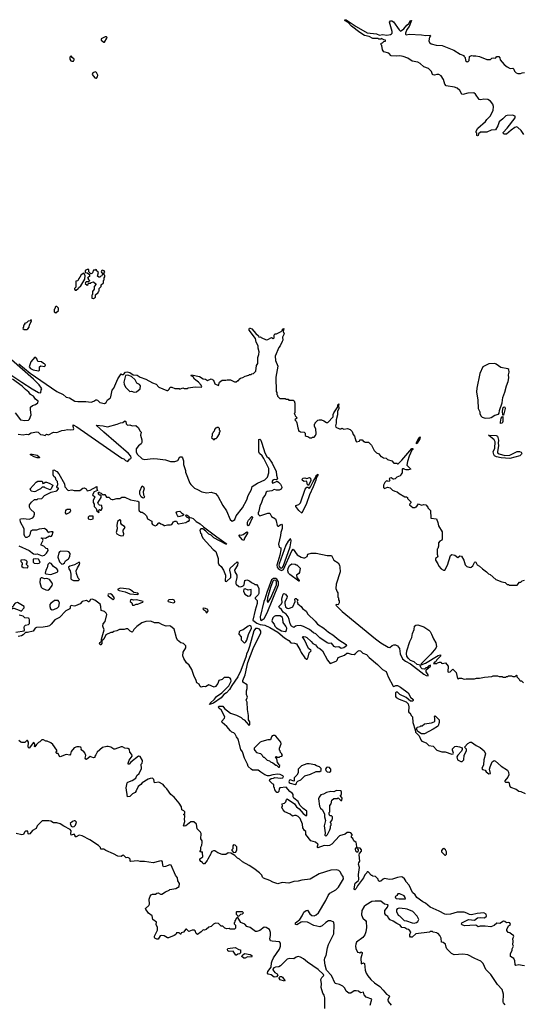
# Model space of a CAD drawing. Extents: x 2386423 to 2568864, y 578392 to 761999.
# Tile 152 of 256: x 2420335 to 2427265, y 673575 to 687139. Entities that reach past the tile are written whole.
import ezdxf

# ---------------------------------------------------------------- set-up
doc = ezdxf.new("R2010")
doc.units = 0

msp = doc.modelspace()

# ---------------------------------------------------------------- linework, layer by layer
at = {"layer": '0CON05XD'}
for points in [[(2427285, 685558), (2427251, 685611), (2427205, 685655), (2427185, 685664), (2427161, 685655), (2427113, 685617), (2427045, 685562), (2427013, 685563), (2427000, 685575), (2427000, 685585), (2427056, 685644), (2427168, 685785), (2427165, 685808), (2427130, 685825), (2427055, 685821), (2427036, 685814), (2426996, 685774), (2426945, 685733), (2426926, 685675), (2426896, 685624), (2426834, 685616), (2426775, 685590), (2426688, 685592), (2426662, 685568), (2426655, 685542), (2426645, 685540), (2426640, 685545), (2426640, 685575), (2426630, 685585), (2426630, 685605), (2426652, 685645), (2426758, 685735), (2426775, 685762), (2426821, 685809), (2426865, 685890), (2426866, 685945), (2426859, 685975), (2426828, 686018), (2426790, 686040), (2426735, 686044), (2426695, 686037), (2426672, 686042), (2426620, 686115), (2426595, 686131), (2426515, 686127), (2426445, 686108), (2426432, 686115), (2426405, 686162), (2426366, 686196), (2426329, 686209), (2426215, 686228), (2426195, 686250), (2426176, 686316), (2426146, 686366), (2426115, 686382), (2426085, 686383), (2426054, 686374), (2426035, 686378), (2426026, 686386), (2426014, 686424), (2425989, 686449), (2425970, 686465), (2425905, 686492), (2425856, 686536), (2425825, 686552), (2425748, 686568), (2425685, 686610), (2425622, 686632), (2425575, 686640), (2425535, 686636), (2425455, 686642), (2425426, 686676), (2425355, 686698), (2425338, 686725), (2425330, 686785), (2425320, 686795), (2425320, 686815), (2425338, 686822), (2425355, 686840), (2425378, 686842), (2425380, 686855), (2425355, 686860), (2425325, 686878), (2425315, 686870), (2425285, 686870), (2425275, 686878), (2425205, 686882), (2425155, 686907), (2425090, 686920), (2425023, 686963), (2424911, 687051), (2424862, 687102), (2424823, 687125), (2424813, 687135), (2424821, 687139), (2424835, 687136), (2424974, 687044), (2425125, 686958), (2425255, 686944), (2425295, 686928), (2425335, 686937), (2425395, 686927), (2425446, 686934), (2425462, 686945), (2425470, 686955), (2425470, 686975), (2425436, 687105), (2425446, 687124), (2425465, 687122), (2425489, 687109), (2425565, 687000), (2425585, 686983), (2425633, 687015), (2425674, 687065), (2425702, 687088), (2425725, 687130), (2425735, 687130), (2425706, 687045), (2425671, 687005), (2425653, 686955), (2425655, 686940), (2425665, 686932), (2425705, 686940), (2425875, 686932), (2425935, 686923), (2425995, 686928), (2426000, 686915), (2425983, 686897), (2425976, 686846), (2425984, 686824), (2426010, 686805), (2426075, 686790), (2426162, 686782), (2426321, 686721), (2426410, 686665), (2426460, 686645), (2426460, 686635), (2426477, 686617), (2426482, 686575), (2426505, 686560), (2426518, 686562), (2426530, 686575), (2426535, 686630), (2426565, 686648), (2426585, 686640), (2426625, 686642), (2426675, 686630), (2426775, 686593), (2426825, 686592), (2426843, 686607), (2426865, 686612), (2426895, 686610), (2426915, 686630), (2426940, 686630), (2426953, 686615), (2426960, 686585), (2427014, 686524), (2427055, 686490), (2427098, 686468), (2427135, 686470), (2427147, 686457), (2427155, 686430), (2427180, 686405), (2427205, 686398), (2427242, 686398), (2427261, 686409), (2427295, 686412)], [(2421505, 686830), (2421538, 686885), (2421540, 686895), (2421532, 686902), (2421515, 686902), (2421460, 686875), (2421460, 686855), (2421495, 686830), (2421505, 686830)], [(2421056, 686566), (2421075, 686569), (2421086, 686585), (2421084, 686595), (2421058, 686618), (2421045, 686642), (2421027, 686625), (2421027, 686595), (2421042, 686572), (2421056, 686566)], [(2421385, 686333), (2421395, 686336), (2421408, 686352), (2421413, 686375), (2421395, 686414), (2421375, 686420), (2421345, 686405), (2421336, 686385), (2421369, 686339), (2421385, 686333)], [(2421355, 683300), (2421380, 683315), (2421382, 683348), (2421418, 683382), (2421420, 683395), (2421430, 683405), (2421432, 683438), (2421460, 683465), (2421460, 683485), (2421490, 683515), (2421490, 683545), (2421500, 683555), (2421500, 683585), (2421510, 683595), (2421510, 683615), (2421500, 683625), (2421500, 683655), (2421510, 683665), (2421498, 683678), (2421472, 683688), (2421462, 683678), (2421460, 683665), (2421480, 683635), (2421472, 683628), (2421468, 683612), (2421452, 683608), (2421438, 683592), (2421425, 683590), (2421410, 683605), (2421420, 683655), (2421402, 683672), (2421400, 683685), (2421388, 683698), (2421375, 683690), (2421352, 683688), (2421338, 683652), (2421328, 683642), (2421315, 683640), (2421290, 683665), (2421288, 683698), (2421265, 683700), (2421240, 683685), (2421240, 683655), (2421265, 683650), (2421298, 683628), (2421298, 683602), (2421270, 683585), (2421278, 683578), (2421280, 683565), (2421300, 683545), (2421285, 683530), (2421252, 683528), (2421242, 683518), (2421240, 683505), (2421265, 683480), (2421278, 683492), (2421282, 683508), (2421315, 683510), (2421322, 683518), (2421355, 683530), (2421390, 683495), (2421360, 683465), (2421360, 683425), (2421340, 683395), (2421340, 683355), (2421330, 683345), (2421332, 683302), (2421355, 683300)], [(2421102, 683412), (2421115, 683412), (2421140, 683435), (2421144, 683446), (2421178, 683472), (2421232, 683565), (2421240, 683615), (2421218, 683648), (2421182, 683625), (2421165, 683590), (2421150, 683575), (2421138, 683542), (2421110, 683535), (2421108, 683455), (2421092, 683438), (2421090, 683425), (2421102, 683412)], [(2420835, 683100), (2420870, 683135), (2420870, 683165), (2420845, 683190), (2420832, 683188), (2420822, 683178), (2420820, 683155), (2420810, 683145), (2420810, 683115), (2420835, 683100)], [(2420395, 682870), (2420435, 682872), (2420449, 682881), (2420468, 682905), (2420470, 682935), (2420500, 682985), (2420495, 683010), (2420478, 682992), (2420452, 682988), (2420428, 682962), (2420400, 682955), (2420400, 682935), (2420390, 682925), (2420390, 682905), (2420382, 682898), (2420380, 682885), (2420395, 682870)], [(2422658, 682068), (2422755, 682080), (2422835, 682078), (2422847, 682083), (2422837, 682105), (2422799, 682145), (2422746, 682185), (2422729, 682219), (2422700, 682235), (2422705, 682248), (2422812, 682222), (2422865, 682191), (2422896, 682186), (2422925, 682170), (2422975, 682190), (2423008, 682175), (2423025, 682122), (2423075, 682100), (2423088, 682145), (2423125, 682172), (2423175, 682172), (2423195, 682180), (2423243, 682177), (2423295, 682152), (2423322, 682148), (2423345, 682170), (2423355, 682170), (2423360, 682185), (2423378, 682202), (2423412, 682208), (2423445, 682230), (2423495, 682240), (2423505, 682250), (2423525, 682250), (2423535, 682260), (2423560, 682265), (2423590, 682295), (2423602, 682375), (2423618, 682405), (2423618, 682485), (2423633, 682527), (2423637, 682565), (2423622, 682615), (2423623, 682645), (2423596, 682696), (2423588, 682745), (2423501, 682861), (2423498, 682882), (2423505, 682891), (2423515, 682891), (2423535, 682880), (2423592, 682815), (2423628, 682785), (2423630, 682765), (2423655, 682770), (2423663, 682763), (2423735, 682730), (2423755, 682734), (2423805, 682762), (2423830, 682745), (2423842, 682755), (2423842, 682795), (2423855, 682810), (2423877, 682813), (2423940, 682845), (2423958, 682862), (2423960, 682875), (2423978, 682885), (2423967, 682845), (2423980, 682810), (2423958, 682765), (2423962, 682725), (2423956, 682704), (2423928, 682645), (2423908, 682622), (2423858, 682505), (2423862, 682445), (2423892, 682365), (2423868, 682215), (2423870, 682015), (2423880, 682005), (2423880, 681975), (2423890, 681965), (2423890, 681955), (2423922, 681922), (2423995, 681920), (2424005, 681910), (2424035, 681910), (2424045, 681900), (2424105, 681900), (2424118, 681888), (2424130, 681855), (2424130, 681725), (2424122, 681718), (2424120, 681705), (2424128, 681698), (2424132, 681682), (2424160, 681655), (2424130, 681625), (2424148, 681608), (2424157, 681587), (2424170, 681515), (2424185, 681470), (2424195, 681470), (2424205, 681460), (2424258, 681458), (2424270, 681445), (2424272, 681412), (2424285, 681400), (2424308, 681398), (2424335, 681380), (2424365, 681380), (2424373, 681387), (2424395, 681390), (2424415, 681412), (2424424, 681435), (2424418, 681505), (2424400, 681535), (2424400, 681565), (2424410, 681575), (2424410, 681585), (2424445, 681620), (2424465, 681628), (2424497, 681627), (2424530, 681615), (2424565, 681590), (2424585, 681590), (2424655, 681670), (2424659, 681701), (2424667, 681725), (2424720, 681805), (2424723, 681835), (2424736, 681846), (2424730, 681825), (2424736, 681785), (2424718, 681742), (2424719, 681695), (2424698, 681625), (2424698, 681582), (2424687, 681545), (2424694, 681524), (2424745, 681502), (2424767, 681503), (2424775, 681510), (2424805, 681500), (2424855, 681507), (2424890, 681495), (2424920, 681465), (2424933, 681423), (2424952, 681402), (2424968, 681338), (2424980, 681325), (2425020, 681335), (2425025, 681350), (2425055, 681350), (2425075, 681330), (2425085, 681330), (2425095, 681320), (2425145, 681320), (2425185, 681280), (2425224, 681204), (2425255, 681170), (2425285, 681160), (2425315, 681120), (2425325, 681120), (2425353, 681103), (2425388, 681098), (2425405, 681080), (2425465, 681060), (2425495, 681030), (2425535, 681030), (2425545, 681020), (2425555, 681020), (2425605, 681069), (2425740, 681230), (2425755, 681232), (2425755, 681218), (2425743, 681207), (2425704, 681125), (2425680, 681055), (2425673, 681003), (2425727, 680945), (2425696, 680936), (2425658, 680938), (2425642, 680942), (2425635, 680950), (2425615, 680950), (2425610, 680945), (2425610, 680895), (2425590, 680875), (2425590, 680865), (2425580, 680855), (2425533, 680837), (2425510, 680815), (2425495, 680810), (2425485, 680810), (2425455, 680828), (2425440, 680825), (2425430, 680815), (2425438, 680795), (2425430, 680775), (2425405, 680780), (2425395, 680790), (2425368, 680765), (2425350, 680725), (2425350, 680695), (2425365, 680683), (2425405, 680698), (2425445, 680690), (2425475, 680658), (2425505, 680642), (2425540, 680635), (2425565, 680612), (2425645, 680568), (2425670, 680565), (2425680, 680555), (2425680, 680545), (2425730, 680495), (2425730, 680485), (2425712, 680468), (2425710, 680455), (2425755, 680420), (2425785, 680420), (2425795, 680430), (2425805, 680430), (2425835, 680470), (2425875, 680450), (2425905, 680459), (2425934, 680454), (2425960, 680425), (2425960, 680415), (2425997, 680377), (2426005, 680270), (2426080, 680265), (2426102, 680212), (2426110, 680165), (2426158, 680085), (2426160, 679985), (2426155, 679970), (2426130, 679955), (2426108, 679932), (2426108, 679885), (2426100, 679855), (2426090, 679845), (2426092, 679775), (2426100, 679745), (2426096, 679734), (2426070, 679715), (2426068, 679695), (2426102, 679645), (2426115, 679610), (2426145, 679572), (2426180, 679555), (2426195, 679557), (2426235, 679625), (2426275, 679756), (2426295, 679772), (2426335, 679762), (2426375, 679732), (2426405, 679753), (2426425, 679748), (2426458, 679695), (2426475, 679630), (2426500, 679605), (2426545, 679592), (2426562, 679598), (2426583, 679617), (2426605, 679662), (2426615, 679670), (2426625, 679668), (2426641, 679631), (2426673, 679613), (2426714, 679574), (2426773, 679533), (2426797, 679507), (2426820, 679495), (2426900, 679425), (2426983, 679393), (2427027, 679387), (2427055, 679360), (2427077, 679357), (2427085, 679350), (2427195, 679350), (2427225, 679390), (2427245, 679390), (2427265, 679410), (2427295, 679420)], [(2420198, 682258), (2420366, 682146), (2420505, 682053), (2420595, 682003), (2420625, 682000), (2420631, 682039), (2420640, 682055), (2420638, 682065), (2420605, 682107), (2420524, 682185), (2420221, 682455)], [(2420595, 682302), (2420607, 682313), (2420610, 682355), (2420625, 682370), (2420675, 682360), (2420688, 682372), (2420690, 682385), (2420675, 682400), (2420662, 682402), (2420637, 682427), (2420585, 682430), (2420570, 682465), (2420545, 682490), (2420490, 682425), (2420466, 682355), (2420482, 682335), (2420522, 682315), (2420595, 682302)], [(2420325, 682396), (2420480, 682270), (2420848, 682018), (2420934, 681974), (2420975, 681941), (2421022, 681932), (2421095, 681883), (2421135, 681878), (2421245, 681880), (2421322, 681872), (2421357, 681883), (2421385, 681904), (2421395, 681904), (2421409, 681899), (2421440, 681865), (2421505, 681850), (2421528, 681865), (2421547, 681903), (2421583, 681927), (2421594, 681945), (2421612, 682035), (2421634, 682065), (2421690, 682190), (2421735, 682260), (2421745, 682250), (2421765, 682252), (2421795, 682282), (2421815, 682290), (2421855, 682279), (2421898, 682248), (2421955, 682242), (2421998, 682215), (2422076, 682186), (2422165, 682137), (2422215, 682118), (2422253, 682075), (2422365, 682032), (2422375, 682030), (2422388, 682042), (2422400, 682055), (2422400, 682065), (2422415, 682078), (2422435, 682078), (2422475, 682060), (2422535, 682060), (2422545, 682050), (2422585, 682068), (2422605, 682060), (2422645, 682060), (2422658, 682068)], [(2426755, 681648), (2426815, 681653), (2426835, 681660), (2426885, 681693), (2426935, 681704), (2426945, 681720), (2426951, 681755), (2426985, 681859), (2426997, 681933), (2427023, 682007), (2427045, 682095), (2427069, 682155), (2427078, 682205), (2427075, 682245), (2427085, 682285), (2427078, 682318), (2427065, 682328), (2426969, 682349), (2426906, 682395), (2426885, 682401), (2426804, 682396), (2426722, 682358), (2426681, 682265), (2426636, 682065), (2426631, 682011), (2426650, 681900), (2426657, 681785), (2426678, 681735), (2426678, 681715), (2426695, 681680), (2426710, 681665), (2426755, 681648)], [(2420405, 681616), (2420455, 681624), (2420471, 681635), (2420494, 681695), (2420482, 681765), (2420485, 681800), (2420510, 681825), (2420555, 681840), (2420585, 681862), (2420588, 681885), (2420555, 681911), (2420525, 681951), (2420485, 681975), (2420460, 682010), (2420413, 682043), (2420369, 682089), (2420235, 682189)], [(2421915, 682008), (2421945, 682013), (2421998, 682055), (2422000, 682095), (2421985, 682112), (2421952, 682132), (2421928, 682178), (2421875, 682223), (2421825, 682244), (2421795, 682238), (2421772, 682145), (2421775, 682120), (2421792, 682075), (2421855, 682018), (2421875, 682022), (2421915, 682008)], [(2426995, 681690), (2426990, 681745), (2427002, 681795), (2427015, 681807), (2427025, 681799), (2427028, 681782), (2427005, 681693), (2426995, 681690)], [(2420271, 681725), (2420345, 681629), (2420405, 681616)], [(2426965, 681576), (2426962, 681595), (2426975, 681648), (2426985, 681667), (2426995, 681673), (2426995, 681605), (2426985, 681583), (2426965, 681576)], [(2420315, 681430), (2420385, 681422), (2420425, 681431), (2420455, 681426), (2420494, 681446), (2420572, 681462), (2420590, 681455), (2420620, 681425), (2420655, 681422), (2420685, 681410), (2420705, 681430), (2420732, 681422), (2420803, 681457), (2420845, 681452), (2420915, 681482), (2420953, 681483), (2420995, 681493), (2421035, 681487), (2421075, 681492), (2421082, 681505), (2421071, 681535), (2421074, 681556), (2421125, 681530), (2421275, 681425), (2421745, 681099), (2421769, 681089), (2421793, 681065), (2421827, 681053), (2421850, 681085), (2421868, 681092), (2421872, 681105), (2421867, 681125), (2421835, 681162), (2421495, 681455), (2421390, 681555), (2421485, 681546), (2421545, 681529), (2421680, 681565), (2421725, 681586), (2421755, 681588), (2421785, 681613), (2421800, 681605), (2421805, 681570), (2421823, 681553), (2421855, 681560), (2421885, 681542), (2421935, 681548), (2421972, 681515), (2421990, 681475), (2422008, 681455), (2422003, 681415), (2422017, 681353), (2422017, 681315), (2422008, 681295), (2421972, 681268), (2421942, 681225), (2421939, 681185), (2421956, 681155), (2422025, 681091), (2422055, 681081), (2422175, 681096), (2422235, 681091), (2422345, 681074), (2422415, 681054), (2422475, 681051), (2422515, 681067), (2422545, 681117), (2422569, 681119), (2422582, 681102), (2422593, 681063), (2422592, 681012), (2422619, 680929), (2422620, 680905), (2422682, 680755), (2422695, 680734), (2422745, 680686), (2422788, 680665), (2422845, 680635), (2422915, 680623), (2422975, 680629), (2423033, 680613), (2423068, 680575), (2423138, 680445), (2423188, 680375), (2423235, 680253), (2423265, 680233), (2423285, 680240), (2423303, 680255), (2423318, 680305), (2423407, 680415), (2423469, 680525), (2423486, 680585), (2423529, 680665), (2423542, 680708), (2423615, 680756), (2423715, 680798), (2423754, 680835), (2423772, 680898), (2423772, 680955), (2423702, 681092), (2423680, 681130), (2423642, 681165), (2423634, 681185), (2423634, 681356), (2423645, 681360), (2423658, 681345), (2423675, 681305), (2423713, 681173), (2423743, 681123), (2423765, 681102), (2423815, 681029), (2423872, 680915), (2423874, 680864), (2423890, 680815), (2423875, 680800), (2423845, 680803), (2423825, 680796), (2423815, 680782), (2423815, 680760), (2423825, 680756), (2423885, 680780), (2423905, 680770), (2423932, 680742), (2423946, 680715), (2423948, 680695), (2423939, 680671), (2423913, 680657), (2423876, 680656), (2423842, 680668), (2423810, 680650), (2423745, 680639), (2423735, 680630), (2423719, 680591), (2423693, 680555), (2423671, 680489), (2423645, 680436), (2423633, 680367), (2423624, 680346), (2423621, 680325), (2423646, 680304), (2423755, 680342), (2423785, 680340), (2423807, 680297), (2423860, 680265), (2423872, 680235), (2423883, 680173), (2423892, 680162), (2423905, 680162), (2423925, 680182), (2423945, 680190), (2423954, 680174), (2423955, 680128), (2423935, 680075), (2423932, 680035), (2423905, 679915), (2423914, 679874), (2423935, 679862), (2423937, 679837), (2423924, 679764), (2423881, 679625), (2423887, 679597), (2423900, 679580), (2423925, 679559), (2423945, 679552), (2423973, 679567), (2424085, 679824), (2424105, 679846), (2424159, 679765), (2424217, 679735), (2424250, 679725), (2424267, 679727), (2424298, 679745), (2424310, 679775), (2424355, 679788), (2424425, 679792), (2424575, 679757), (2424635, 679757), (2424665, 679693), (2424726, 679655), (2424744, 679625), (2424751, 679595), (2424752, 679535), (2424700, 679365), (2424692, 679305), (2424710, 679255), (2424720, 679245), (2424720, 679185), (2424730, 679175), (2424730, 679145), (2424740, 679135), (2424742, 679105), (2424725, 679080), (2424698, 679082), (2424692, 679075), (2424779, 678985), (2425241, 678611), (2425316, 678555), (2425415, 678494), (2425439, 678491), (2425472, 678518), (2425495, 678526), (2425516, 678526), (2425545, 678512), (2425570, 678475), (2425580, 678405), (2425613, 678335), (2425655, 678303), (2425725, 678266), (2425905, 678124), (2425940, 678105), (2425965, 678102), (2425967, 678115), (2425938, 678155), (2425938, 678182), (2426000, 678235), (2425998, 678248), (2425975, 678240), (2425948, 678212), (2425935, 678210), (2425918, 678192), (2425885, 678197), (2425867, 678215), (2425858, 678248), (2425814, 678254), (2425775, 678291), (2425723, 678313), (2425691, 678345), (2425673, 678373), (2425668, 678405), (2425671, 678445), (2425715, 678575), (2425742, 678628)], [(2423015, 681350), (2423032, 681368), (2423045, 681370), (2423058, 681382), (2423090, 681435), (2423090, 681455), (2423098, 681462), (2423100, 681475), (2423090, 681485), (2423088, 681508), (2423075, 681520), (2423055, 681520), (2423048, 681512), (2423035, 681510), (2423020, 681495), (2423018, 681472), (2423002, 681458), (2423000, 681445), (2422990, 681435), (2422990, 681405), (2422982, 681398), (2422980, 681385), (2423015, 681350)], [(2425805, 681298), (2425804, 681315), (2425842, 681385), (2425855, 681392), (2425854, 681365), (2425815, 681304), (2425805, 681298)], [(2427095, 681095), (2426975, 681104), (2426907, 681117), (2426882, 681132), (2426871, 681151), (2426864, 681185), (2426885, 681235), (2426892, 681325), (2426879, 681349), (2426800, 681415), (2426905, 681412), (2426925, 681401), (2426937, 681345), (2426932, 681305), (2426937, 681275), (2426922, 681185), (2426925, 681173), (2426945, 681157), (2427025, 681136), (2427095, 681139), (2427195, 681191), (2427225, 681192), (2427250, 681180), (2427257, 681165), (2427254, 681155), (2427229, 681131), (2427095, 681095)], [(2420605, 681103), (2420575, 681104), (2420535, 681116), (2420482, 681145), (2420482, 681155), (2420505, 681156), (2420575, 681138), (2420602, 681115), (2420610, 681105), (2420605, 681103)], [(2420538, 680528), (2420575, 680530), (2420585, 680540), (2420640, 680545), (2420676, 680584), (2420768, 680632), (2420845, 680650), (2420870, 680675), (2420870, 680685), (2420855, 680690), (2420848, 680705), (2420862, 680738), (2420856, 680775), (2420836, 680796), (2420828, 680828), (2420808, 680848), (2420798, 680868), (2420796, 680934), (2420805, 680939), (2420845, 680913), (2420875, 680882), (2420953, 680745), (2420958, 680705), (2421005, 680653), (2421055, 680662), (2421085, 680653), (2421165, 680653), (2421205, 680684), (2421225, 680688), (2421252, 680675), (2421265, 680650), (2421285, 680652), (2421305, 680658), (2421398, 680708), (2421400, 680675), (2421408, 680652), (2421364, 680636), (2421340, 680595), (2421370, 680565), (2421348, 680515), (2421348, 680488), (2421360, 680465), (2421362, 680435), (2421390, 680405), (2421400, 680375), (2421425, 680350), (2421430, 680365), (2421422, 680378), (2421435, 680390), (2421445, 680380), (2421458, 680382), (2421470, 680405), (2421468, 680448), (2421435, 680450), (2421420, 680465), (2421412, 680485), (2421460, 680555), (2421458, 680588), (2421435, 680590), (2421420, 680605), (2421422, 680628), (2421435, 680630), (2421442, 680622), (2421458, 680618), (2421485, 680590), (2421495, 680600), (2421508, 680598), (2421532, 680562), (2421565, 680560), (2421590, 680535), (2421608, 680528), (2421625, 680527), (2421675, 680544), (2421715, 680543), (2421745, 680562), (2421783, 680563), (2421864, 680524), (2421965, 680507), (2421976, 680496), (2421980, 680480), (2421978, 680385), (2421982, 680375), (2422005, 680357), (2422025, 680353), (2422052, 680335), (2422082, 680305), (2422098, 680265), (2422155, 680230), (2422158, 680198), (2422167, 680187), (2422205, 680168), (2422228, 680175), (2422255, 680210), (2422265, 680210), (2422283, 680193), (2422310, 680185), (2422325, 680170), (2422335, 680170), (2422375, 680180), (2422415, 680178), (2422433, 680187), (2422455, 680220), (2422475, 680232), (2422495, 680230), (2422510, 680205), (2422525, 680193), (2422627, 680213), (2422655, 680230), (2422665, 680230), (2422678, 680245), (2422673, 680273), (2422645, 680281), (2422631, 680295), (2422627, 680313), (2422635, 680318), (2422659, 680305), (2422681, 680281), (2422705, 680277), (2422725, 680266), (2422768, 680228), (2422823, 680195), (2422871, 680151), (2423051, 680015), (2423183, 679925), (2423192, 679915), (2423175, 679914), (2423013, 680003), (2422976, 680036), (2422941, 680051), (2422902, 680095), (2422860, 680125), (2422833, 680127), (2422820, 680105), (2422830, 680065), (2422840, 680055), (2422843, 680033), (2422865, 679990), (2423001, 679841), (2423041, 679811), (2423073, 679715), (2423072, 679655), (2423082, 679635), (2423115, 679608), (2423145, 679558), (2423173, 679485), (2423170, 679405), (2423185, 679400), (2423244, 679455), (2423248, 679495), (2423231, 679555), (2423236, 679585), (2423335, 679672), (2423345, 679655), (2423338, 679625), (2423296, 679555), (2423301, 679531), (2423330, 679485), (2423331, 679455), (2423313, 679395), (2423314, 679374), (2423321, 679361), (2423355, 679332), (2423385, 679328), (2423415, 679340), (2423428, 679355), (2423440, 679415), (2423465, 679422), (2423505, 679410), (2423530, 679385), (2423568, 679368), (2423575, 679360), (2423598, 679358), (2423620, 679335), (2423632, 679305), (2423632, 679235), (2423623, 679215), (2423583, 679175), (2423584, 679164), (2423610, 679140), (2423609, 679095), (2423580, 679005), (2423550, 678865), (2423605, 678824), (2423649, 678809), (2423715, 678799), (2423785, 678768), (2423895, 678701), (2423985, 678624), (2424045, 678588), (2424075, 678554), (2424125, 678552), (2424152, 678542), (2424203, 678455), (2424215, 678422), (2424265, 678348), (2424288, 678328), (2424299, 678331), (2424312, 678355), (2424328, 678415), (2424352, 678445), (2424350, 678455), (2424316, 678476), (2424261, 678595), (2424233, 678635), (2424247, 678643), (2424275, 678639), (2424295, 678627), (2424355, 678575), (2424377, 678547), (2424412, 678525), (2424439, 678489), (2424471, 678475), (2424510, 678445), (2424581, 678315), (2424615, 678271), (2424698, 678302), (2424712, 678315), (2424728, 678352), (2424813, 678387), (2424845, 678410), (2424865, 678414), (2424905, 678399), (2424946, 678394), (2424964, 678406), (2424995, 678442), (2425015, 678450), (2425035, 678444), (2425065, 678410), (2425118, 678395), (2425153, 678353), (2425268, 678258), (2425335, 678188), (2425389, 678159), (2425414, 678084), (2425485, 677958), (2425495, 677952), (2425522, 677965), (2425545, 677966), (2425586, 677945), (2425691, 677865), (2425723, 677805), (2425762, 677775), (2425760, 677760), (2425749, 677751), (2425725, 677751), (2425662, 677802), (2425575, 677845), (2425544, 677874), (2425524, 677876), (2425516, 677865), (2425518, 677815), (2425525, 677802), (2425565, 677779), (2425665, 677740), (2425691, 677715), (2425701, 677675), (2425696, 677606), (2425705, 677592), (2425720, 677585), (2425733, 677555), (2425750, 677535), (2425756, 677455), (2425787, 677355), (2425790, 677325), (2425843, 677273), (2425865, 677218), (2425880, 677200), (2425939, 677179), (2425978, 677138), (2426035, 677130), (2426085, 677077), (2426155, 677054), (2426203, 677053), (2426295, 677020), (2426310, 677025), (2426314, 677035), (2426302, 677075), (2426304, 677095), (2426334, 677126), (2426355, 677130), (2426397, 677123), (2426435, 677108), (2426437, 677085), (2426426, 677064), (2426375, 677008), (2426364, 676986), (2426369, 676945), (2426415, 676920), (2426435, 676922), (2426458, 676942), (2426465, 677005), (2426496, 677066), (2426495, 677090), (2426470, 677115), (2426512, 677168), (2426545, 677184), (2426565, 677184), (2426630, 677140), (2426685, 677113), (2426739, 677065), (2426757, 677025), (2426734, 676945), (2426728, 676872), (2426706, 676825), (2426715, 676811), (2426755, 676800), (2426765, 676778), (2426805, 676751), (2426826, 676755), (2426814, 676815), (2426820, 676845), (2426849, 676915), (2426875, 676933), (2426896, 676925), (2426975, 676855), (2427059, 676799), (2427076, 676775), (2427081, 676735), (2427067, 676703), (2427024, 676655), (2427024, 676645), (2427035, 676634), (2427073, 676633), (2427082, 676625), (2427087, 676585), (2427102, 676565), (2427180, 676540), (2427215, 676509), (2427245, 676508), (2427305, 676480)], [(2424225, 680342), (2424185, 680378), (2424142, 680435), (2424142, 680445), (2424185, 680460), (2424208, 680482), (2424270, 680670), (2424295, 680697), (2424307, 680697), (2424325, 680680), (2424345, 680703), (2424381, 680779), (2424420, 680835), (2424425, 680858), (2424445, 680880), (2424446, 680865), (2424427, 680835), (2424419, 680795), (2424383, 680705), (2424329, 680595), (2424290, 680475), (2424225, 680342)], [(2424315, 680722), (2424302, 680732), (2424295, 680779), (2424285, 680783), (2424255, 680776), (2424233, 680793), (2424231, 680809), (2424243, 680825), (2424265, 680830), (2424295, 680820), (2424333, 680833), (2424343, 680825), (2424348, 680792), (2424315, 680722)], [(2420535, 680633), (2420494, 680644), (2420478, 680675), (2420564, 680766), (2420585, 680780), (2420645, 680780), (2420655, 680750), (2420668, 680752), (2420685, 680770), (2420705, 680768), (2420740, 680755), (2420790, 680725), (2420770, 680675), (2420757, 680663), (2420688, 680688), (2420675, 680700), (2420645, 680700), (2420620, 680675), (2420585, 680660), (2420555, 680638), (2420535, 680633)], [(2422045, 680549), (2422030, 680550), (2422011, 680565), (2421991, 680605), (2421990, 680645), (2422025, 680718), (2422040, 680705), (2422050, 680675), (2422038, 680635), (2422042, 680595), (2422058, 680565), (2422045, 680549)], [(2420325, 679891), (2420465, 679828), (2420525, 679780), (2420555, 679778), (2420577, 679783), (2420645, 679754), (2420678, 679762), (2420705, 679790), (2420726, 679825), (2420725, 679848), (2420700, 679855), (2420670, 679885), (2420631, 679901), (2420632, 679915), (2420657, 679967), (2420648, 679988), (2420630, 679995), (2420635, 680000), (2420692, 679998), (2420745, 680030), (2420755, 680020), (2420775, 680022), (2420785, 680038), (2420795, 680086), (2420764, 680086), (2420742, 680078), (2420735, 680070), (2420730, 680085), (2420709, 680109), (2420675, 680128), (2420605, 680122), (2420565, 680108), (2420514, 680106), (2420485, 680090), (2420477, 680043), (2420466, 680024), (2420435, 680008), (2420418, 680008), (2420408, 680018), (2420398, 680048), (2420397, 680125), (2420346, 680215), (2420340, 680255), (2420346, 680264), (2420384, 680266), (2420465, 680257), (2420515, 680278), (2420530, 680295), (2420540, 680325), (2420538, 680345), (2420482, 680395), (2420472, 680425), (2420472, 680455), (2420496, 680494), (2420538, 680528)], [(2420985, 680330), (2421030, 680355), (2421030, 680365), (2421040, 680375), (2421035, 680390), (2420985, 680390), (2420975, 680380), (2420965, 680380), (2420960, 680345), (2420972, 680332), (2420985, 680330)], [(2421315, 680252), (2421350, 680265), (2421348, 680298), (2421295, 680298), (2421280, 680285), (2421280, 680265), (2421315, 680252)], [(2422525, 680292), (2422509, 680309), (2422493, 680347), (2422501, 680359), (2422514, 680366), (2422545, 680369), (2422565, 680344), (2422593, 680325), (2422593, 680315), (2422575, 680303), (2422525, 680292)], [(2423485, 680167), (2423475, 680177), (2423476, 680215), (2423490, 680245), (2423535, 680296), (2423540, 680295), (2423545, 680283), (2423495, 680169), (2423485, 680167)], [(2421735, 680029), (2421765, 680034), (2421772, 680055), (2421761, 680085), (2421761, 680109), (2421788, 680145), (2421782, 680155), (2421745, 680178), (2421730, 680205), (2421728, 680245), (2421715, 680248), (2421682, 680225), (2421674, 680175), (2421678, 680125), (2421664, 680075), (2421676, 680056), (2421706, 680036), (2421735, 680029)], [(2423425, 679964), (2423405, 679975), (2423357, 680035), (2423365, 680041), (2423387, 680037), (2423415, 680045), (2423467, 680085), (2423475, 680081), (2423478, 680065), (2423434, 679996), (2423425, 679964)], [(2423945, 679581), (2423955, 679586), (2423967, 679605), (2424065, 679875), (2424078, 679958), (2424075, 679982), (2424066, 679986), (2424035, 679956), (2424005, 679898), (2423912, 679645), (2423907, 679625), (2423912, 679605), (2423925, 679588), (2423945, 679581)], [(2420915, 679640), (2420935, 679642), (2420955, 679658), (2420967, 679685), (2421006, 679714), (2421026, 679745), (2421030, 679785), (2421015, 679807), (2420995, 679813), (2420904, 679816), (2420885, 679810), (2420874, 679796), (2420861, 679735), (2420885, 679670), (2420915, 679640)], [(2420445, 679590), (2420452, 679612), (2420430, 679635), (2420430, 679645), (2420440, 679655), (2420440, 679675), (2420425, 679690), (2420395, 679700), (2420350, 679695), (2420350, 679675), (2420370, 679655), (2420370, 679635), (2420358, 679622), (2420364, 679604), (2420385, 679593), (2420445, 679590)], [(2420585, 679648), (2420605, 679652), (2420618, 679665), (2420595, 679708), (2420555, 679713), (2420520, 679705), (2420520, 679665), (2420535, 679650), (2420585, 679648)], [(2420765, 679494), (2420851, 679529), (2420861, 679539), (2420863, 679555), (2420847, 679575), (2420800, 679605), (2420768, 679648), (2420745, 679658), (2420721, 679635), (2420713, 679587), (2420695, 679558), (2420686, 679515), (2420695, 679506), (2420765, 679494)], [(2421075, 679414), (2421145, 679414), (2421158, 679425), (2421142, 679445), (2421118, 679508), (2421113, 679545), (2421130, 679590), (2421160, 679635), (2421163, 679653), (2421155, 679667), (2421090, 679630), (2421025, 679613), (2421007, 679595), (2421011, 679575), (2421030, 679545), (2421042, 679502), (2421039, 679435), (2421048, 679425), (2421075, 679414)], [(2424185, 679403), (2424060, 679495), (2424043, 679515), (2424033, 679545), (2424035, 679578), (2424055, 679622), (2424088, 679642), (2424135, 679640), (2424145, 679630), (2424155, 679630), (2424200, 679585), (2424192, 679525), (2424185, 679510), (2424152, 679485), (2424158, 679455), (2424187, 679415), (2424190, 679405), (2424185, 679403)], [(2420725, 679281), (2420746, 679295), (2420783, 679345), (2420786, 679365), (2420777, 679385), (2420746, 679425), (2420725, 679437), (2420705, 679440), (2420675, 679435), (2420645, 679452), (2420629, 679451), (2420618, 679435), (2420613, 679385), (2420633, 679323), (2420647, 679307), (2420695, 679284), (2420725, 679281)], [(2423665, 678861), (2423705, 678890), (2423745, 678966), (2423903, 679355), (2423904, 679395), (2423881, 679431), (2423865, 679442), (2423835, 679443), (2423807, 679423), (2423743, 679247), (2423715, 679155), (2423701, 679125), (2423652, 678915), (2423655, 678871), (2423665, 678861)], [(2423755, 679110), (2423795, 679167), (2423875, 679355), (2423875, 679395), (2423865, 679415), (2423855, 679420), (2423835, 679415), (2423826, 679405), (2423795, 679316), (2423754, 679174), (2423749, 679129), (2423755, 679110)], [(2421625, 679153), (2421635, 679154), (2421642, 679175), (2421612, 679215), (2421585, 679228), (2421557, 679225), (2421551, 679215), (2421555, 679203), (2421625, 679153)], [(2421965, 679220), (2421971, 679225), (2421965, 679238), (2421907, 679247), (2421865, 679286), (2421846, 679296), (2421725, 679308), (2421688, 679295), (2421688, 679285), (2421707, 679275), (2421788, 679258), (2421855, 679231), (2421965, 679220)], [(2423485, 679197), (2423515, 679200), (2423527, 679227), (2423528, 679288), (2423485, 679282), (2423445, 679300), (2423427, 679293), (2423423, 679267), (2423438, 679225), (2423485, 679197)], [(2424766, 678476), (2424735, 678499), (2424690, 678495), (2424672, 678505), (2424635, 678548), (2424604, 678546), (2424575, 678555), (2424474, 678625), (2424420, 678680), (2424385, 678691), (2424329, 678739), (2424248, 678778), (2424205, 678792), (2424155, 678789), (2424136, 678783), (2424115, 678764), (2424084, 678785), (2424063, 678815), (2424052, 678875), (2424038, 678915), (2424010, 678950), (2423966, 678975), (2423946, 679016), (2423917, 679037), (2423908, 679055), (2423945, 679092), (2423956, 679114), (2423949, 679155), (2423952, 679178), (2423966, 679224), (2423975, 679232), (2423999, 679225), (2424022, 679195), (2424020, 679175), (2423992, 679115), (2423989, 679095), (2424001, 679051), (2424025, 679031), (2424045, 679028), (2424100, 679050), (2424133, 679125), (2424129, 679155), (2424136, 679166), (2424148, 679165), (2424172, 679145), (2424160, 679125), (2424172, 679092), (2424215, 679057), (2424236, 679026), (2424285, 678993), (2424310, 678950), (2424408, 678855), (2424441, 678811), (2424528, 678755), (2424592, 678702), (2424654, 678665), (2424736, 678596), (2424835, 678533), (2424841, 678515), (2424805, 678484), (2424766, 678476)], [(2420355, 678990), (2420398, 679035), (2420398, 679055), (2420305, 679109), (2420275, 679101), (2420250, 679075), (2420250, 679065), (2420238, 679052), (2420190, 679025), (2420195, 679020), (2420225, 679020), (2420235, 679030), (2420255, 679030), (2420330, 679005), (2420355, 678990)], [(2422672, 678245), (2422635, 678279), (2422598, 678338), (2422583, 678375), (2422591, 678425), (2422626, 678486), (2422624, 678514), (2422595, 678544), (2422556, 678556), (2422513, 678593), (2422496, 678625), (2422465, 678742), (2422415, 678782), (2422395, 678788), (2422355, 678786), (2422304, 678804), (2422255, 678832), (2422195, 678832), (2422145, 678854), (2422075, 678850), (2422021, 678829), (2421950, 678780), (2421910, 678740), (2421895, 678710), (2421885, 678703), (2421858, 678715), (2421825, 678748), (2421805, 678748), (2421775, 678738), (2421711, 678739), (2421675, 678718), (2421635, 678710), (2421615, 678698), (2421594, 678696), (2421525, 678664), (2421496, 678605), (2421467, 678583), (2421468, 678545), (2421455, 678527), (2421445, 678525), (2421437, 678545), (2421445, 678561), (2421464, 678576), (2421461, 678605), (2421498, 678735), (2421483, 678783), (2421486, 678815), (2421515, 678847), (2421538, 678945), (2421526, 678965), (2421505, 678984), (2421459, 678999), (2421456, 679055), (2421445, 679087), (2421373, 679143), (2421335, 679154), (2421310, 679150), (2421295, 679120), (2421285, 679120), (2421255, 679140), (2421195, 679123), (2421167, 679093), (2421105, 679064), (2421085, 679060), (2421045, 679070), (2421030, 679055), (2421032, 679035), (2421025, 679022), (2420973, 678997), (2420886, 678905), (2420818, 678872), (2420769, 678811), (2420745, 678791), (2420715, 678778), (2420661, 678769), (2420565, 678765), (2420549, 678755), (2420519, 678715), (2420445, 678696), (2420414, 678696), (2420384, 678665), (2420361, 678651), (2420315, 678641)], [(2420785, 679009), (2420805, 679014), (2420855, 679039), (2420873, 679057), (2420884, 679105), (2420877, 679125), (2420865, 679137), (2420835, 679140), (2420814, 679136), (2420787, 679113), (2420765, 679103), (2420750, 679085), (2420749, 679055), (2420761, 679021), (2420785, 679009)], [(2421892, 679072), (2421915, 679072), (2421943, 679087), (2421965, 679087), (2422004, 679106), (2422035, 679113), (2422037, 679125), (2421945, 679148), (2421905, 679142), (2421875, 679150), (2421863, 679147), (2421860, 679125), (2421880, 679105), (2421892, 679072)], [(2422455, 679106), (2422475, 679113), (2422476, 679125), (2422465, 679144), (2422445, 679151), (2422390, 679145), (2422378, 679135), (2422382, 679125), (2422414, 679114), (2422455, 679106)], [(2420280, 678700), (2420395, 678720), (2420401, 678735), (2420396, 678765), (2420402, 678785), (2420415, 678796), (2420455, 678807), (2420470, 678820), (2420472, 678872), (2420465, 678889), (2420455, 678896), (2420405, 678900), (2420382, 678922), (2420330, 678935)], [(2422915, 678969), (2422933, 678995), (2422927, 679015), (2422895, 679029), (2422865, 679030), (2422860, 679025), (2422868, 679015), (2422896, 678996), (2422905, 678972), (2422915, 678969)], [(2423995, 678712), (2424014, 678725), (2424017, 678755), (2424005, 678785), (2423969, 678835), (2423965, 678885), (2423957, 678905), (2423925, 678926), (2423864, 678926), (2423845, 678919), (2423825, 678898), (2423812, 678858), (2423816, 678845), (2423844, 678814), (2423855, 678784), (2423875, 678763), (2423945, 678720), (2423995, 678712)], [(2423435, 678550), (2423453, 678567), (2423465, 678590), (2423491, 678669), (2423532, 678755), (2423526, 678785), (2423508, 678795), (2423483, 678785), (2423414, 678736), (2423375, 678721), (2423363, 678705), (2423357, 678675), (2423388, 678635), (2423390, 678595), (2423435, 678550)], [(2425742, 678628), (2425750, 678685), (2425773, 678737), (2425780, 678785), (2425795, 678800), (2425825, 678802), (2425905, 678776), (2425975, 678730), (2425995, 678710), (2426015, 678675), (2426039, 678609), (2426072, 678555), (2426083, 678505), (2426071, 678479), (2426005, 678398), (2425870, 678265), (2425872, 678252), (2425930, 678275), (2426105, 678378), (2426135, 678388), (2426135, 678370), (2426080, 678315), (2426078, 678302), (2426065, 678290), (2426052, 678288), (2426042, 678272), (2426085, 678270), (2426095, 678280), (2426125, 678290), (2426148, 678288), (2426150, 678275), (2426158, 678268), (2426205, 678278), (2426241, 678235), (2426240, 678155), (2426245, 678150), (2426270, 678155), (2426305, 678190), (2426352, 678145), (2426370, 678065), (2426385, 678060), (2426395, 678068), (2426425, 678068), (2426465, 678052), (2426493, 678057), (2426605, 678058), (2426635, 678068), (2426675, 678068), (2426745, 678082), (2426845, 678092), (2426865, 678100), (2426925, 678100), (2426945, 678090), (2426985, 678090), (2426995, 678080), (2427035, 678080), (2427045, 678090), (2427065, 678090), (2427075, 678100), (2427115, 678100), (2427135, 678090), (2427165, 678090), (2427185, 678110), (2427190, 678105), (2427190, 678085), (2427220, 678055), (2427225, 678040), (2427235, 678030), (2427255, 678030), (2427280, 678005)], [(2427295, 674106), (2427261, 674111), (2427215, 674120), (2427175, 674110), (2427166, 674125), (2427161, 674175), (2427148, 674205), (2427103, 674233), (2427101, 674241), (2427104, 674275), (2427124, 674315), (2427125, 674340), (2427142, 674375), (2427134, 674395), (2427141, 674445), (2427133, 674475), (2427146, 674515), (2427143, 674523), (2427120, 674535), (2427095, 674560), (2427070, 674565), (2427053, 674593), (2427052, 674605), (2427073, 674657), (2427100, 674675), (2427093, 674695), (2427075, 674701), (2427045, 674697), (2427024, 674714), (2427005, 674718), (2426955, 674690), (2426915, 674692), (2426878, 674662), (2426833, 674643), (2426755, 674651), (2426685, 674650), (2426655, 674642), (2426635, 674660), (2426615, 674663), (2426470, 674655), (2426435, 674670), (2426428, 674678), (2426430, 674695), (2426525, 674744), (2426605, 674734), (2426645, 674764), (2426685, 674771), (2426745, 674764), (2426773, 674787), (2426768, 674815), (2426735, 674837), (2426642, 674828), (2426565, 674808), (2426535, 674811), (2426502, 674832), (2426463, 674843), (2426367, 674843), (2426275, 674818), (2426217, 674813), (2426195, 674817), (2426119, 674859), (2425993, 674915), (2425930, 674970), (2425895, 674987), (2425812, 675045), (2425788, 675085), (2425752, 675115), (2425707, 675217), (2425660, 675265), (2425660, 675275), (2425642, 675305), (2425615, 675327), (2425595, 675332), (2425545, 675322), (2425475, 675298), (2425435, 675292), (2425364, 675306), (2425345, 675298), (2425315, 675270), (2425295, 675268), (2425280, 675275), (2425278, 675298), (2425240, 675335), (2425205, 675340), (2425195, 675350), (2425185, 675350), (2425138, 675398), (2425125, 675400), (2425120, 675385), (2425095, 675358), (2425076, 675315), (2424993, 675207), (2424975, 675168), (2424955, 675150), (2424948, 675165), (2424960, 675245), (2425003, 675277), (2425011, 675295), (2425006, 675364), (2425021, 675461), (2425006, 675505), (2425009, 675525), (2425024, 675545), (2425014, 675636), (2425018, 675652), (2425048, 675685), (2425050, 675705), (2425030, 675725), (2424995, 675730), (2424990, 675725), (2425002, 675705), (2424998, 675672), (2424985, 675672), (2424968, 675685), (2424963, 675715), (2424982, 675738), (2424980, 675785), (2424972, 675802), (2424942, 675825), (2424929, 675859), (2424910, 675875), (2424910, 675895), (2424920, 675905), (2424920, 675915), (2424900, 675935), (2424882, 675942), (2424848, 675942), (2424822, 675918), (2424745, 675897), (2424637, 675783), (2424608, 675762), (2424585, 675757), (2424535, 675762), (2424445, 675732), (2424440, 675735), (2424440, 675755), (2424448, 675765), (2424445, 675780), (2424415, 675808), (2424350, 675825), (2424280, 675915), (2424280, 675955), (2424261, 675971), (2424237, 676005), (2424236, 676056), (2424202, 676135), (2424175, 676162), (2424145, 676178), (2424125, 676178), (2424095, 676167), (2424066, 676196), (2423993, 676225), (2423968, 676255), (2423950, 676285), (2423950, 676295), (2423960, 676305), (2423953, 676337), (2423985, 676348), (2424004, 676366), (2424012, 676398), (2424025, 676407), (2424126, 676336), (2424150, 676295), (2424187, 676267), (2424244, 676204), (2424280, 676175), (2424296, 676174), (2424292, 676235), (2424242, 676272), (2424199, 676319), (2424175, 676370), (2424114, 676414), (2424104, 676433), (2424104, 676465), (2424098, 676478), (2424060, 676505), (2424008, 676568), (2423922, 676555), (2423913, 676545), (2423907, 676505), (2423895, 676493), (2423882, 676495), (2423855, 676530), (2423850, 676555), (2423840, 676565), (2423840, 676605), (2423822, 676612), (2423780, 676655), (2423785, 676670), (2423803, 676687), (2423835, 676689), (2423855, 676700), (2423935, 676692), (2423964, 676696), (2423971, 676715), (2423963, 676723), (2423925, 676741), (2423895, 676744), (2423824, 676736), (2423775, 676722), (2423754, 676724), (2423714, 676734), (2423662, 676775), (2423625, 676802), (2423545, 676802), (2423525, 676812), (2423485, 676852), (2423478, 676885), (2423436, 676965), (2423407, 677055), (2423382, 677085), (2423349, 677229), (2423325, 677260), (2423308, 677298), (2423287, 677317), (2423260, 677325), (2423241, 677341), (2423192, 677402), (2423126, 677456), (2423124, 677475), (2423159, 677515), (2423164, 677535), (2423112, 677632), (2423085, 677651), (2423074, 677675), (2423085, 677681), (2423135, 677680), (2423161, 677651), (2423240, 677585), (2423325, 677558), (2423390, 677525), (2423410, 677505), (2423430, 677495), (2423495, 677420), (2423510, 677425), (2423508, 677465), (2423492, 677495), (2423492, 677555), (2423478, 677635), (2423473, 677735), (2423458, 677765), (2423478, 677805), (2423462, 677845), (2423463, 677893), (2423472, 677925), (2423470, 677975), (2423411, 678011), (2423412, 678038), (2423446, 678115), (2423481, 678285), (2423552, 678478), (2423659, 678691), (2423658, 678715), (2423641, 678741), (2423614, 678754), (2423585, 678751), (2423562, 678718), (2423505, 678505), (2423481, 678435), (2423463, 678405), (2423458, 678372), (2423384, 678175), (2423341, 678085), (2423262, 677965), (2423227, 677913), (2423185, 677866), (2423150, 677845), (2423115, 677798), (2423006, 677724), (2422954, 677704), (2422961, 677725), (2423020, 677780), (2423047, 677815), (2423124, 677866), (2423218, 677962), (2423252, 678025), (2423248, 678055), (2423235, 678070), (2423220, 678075), (2423155, 678077), (2423125, 678049), (2423082, 678038), (2423067, 677995), (2423034, 677955), (2423015, 677944), (2422945, 677974), (2422895, 677950), (2422865, 677954), (2422835, 677944), (2422823, 677955), (2422810, 677985), (2422776, 678005), (2422769, 678035), (2422736, 678105), (2422707, 678187), (2422672, 678245)], [(2425875, 677301), (2425824, 677335), (2425806, 677365), (2425815, 677392), (2425855, 677400), (2425865, 677410), (2425885, 677410), (2425915, 677438), (2426015, 677453), (2426050, 677465), (2426060, 677475), (2426060, 677515), (2426052, 677535), (2426065, 677547), (2426119, 677495), (2426119, 677455), (2426105, 677412), (2426095, 677400), (2426038, 677365), (2425915, 677303), (2425875, 677301)], [(2423915, 676840), (2423920, 676865), (2423910, 676875), (2423910, 676885), (2423890, 676905), (2423880, 676955), (2423860, 676985), (2423875, 676990), (2423885, 676980), (2423915, 676980), (2423925, 676990), (2423948, 676992), (2423960, 677005), (2423950, 677015), (2423950, 677025), (2423930, 677045), (2423928, 677065), (2423918, 677078), (2423918, 677105), (2423938, 677165), (2423937, 677185), (2423865, 677271), (2423855, 677278), (2423831, 677279), (2423817, 677273), (2423809, 677261), (2423795, 677220), (2423755, 677220), (2423673, 677197), (2423650, 677185), (2423570, 677105), (2423570, 677085), (2423575, 677070), (2423602, 677042), (2423655, 677030), (2423678, 677008), (2423682, 676992), (2423695, 676980), (2423708, 676978), (2423745, 676940), (2423778, 676928), (2423793, 676913), (2423825, 676900), (2423865, 676870), (2423878, 676868), (2423902, 676842), (2423915, 676840)], [(2424555, 675007), (2424588, 675075), (2424613, 675105), (2424695, 675152), (2424732, 675188), (2424799, 675305), (2424796, 675335), (2424773, 675363), (2424756, 675396), (2424735, 675416), (2424705, 675427), (2424627, 675423), (2424466, 675374), (2424339, 675301), (2424225, 675287), (2424175, 675270), (2424115, 675266), (2424045, 675244), (2423956, 675254), (2423895, 675234), (2423826, 675256), (2423785, 675279), (2423695, 675312), (2423682, 675325), (2423672, 675355), (2423642, 675385), (2423565, 675446), (2423498, 675488), (2423409, 675539), (2423366, 675576), (2423337, 675587), (2423302, 675625), (2423245, 675658), (2423208, 675662), (2423175, 675640), (2423125, 675640), (2423065, 675662), (2423025, 675688), (2423005, 675690), (2422985, 675680), (2422975, 675668), (2422972, 675648), (2422927, 675575), (2422922, 675555), (2422885, 675510), (2422865, 675510), (2422855, 675530), (2422834, 675544), (2422818, 675565), (2422821, 675579), (2422860, 675605), (2422857, 675667), (2422845, 675680), (2422835, 675670), (2422820, 675675), (2422832, 675698), (2422832, 675738), (2422847, 675765), (2422853, 675805), (2422852, 675825), (2422832, 675855), (2422837, 675927), (2422828, 675945), (2422783, 675993), (2422772, 676055), (2422735, 676088), (2422695, 676090), (2422625, 676034), (2422605, 676027), (2422592, 676032), (2422611, 676095), (2422607, 676125), (2422612, 676162), (2422610, 676175), (2422600, 676185), (2422600, 676195), (2422610, 676205), (2422610, 676225), (2422599, 676239), (2422572, 676255), (2422567, 676297), (2422536, 676346), (2422465, 676427), (2422420, 676465), (2422362, 676545), (2422335, 676570), (2422312, 676605), (2422255, 676637), (2422195, 676628), (2422185, 676672), (2422165, 676688), (2422134, 676686), (2422105, 676677), (2422022, 676625), (2422006, 676604), (2421968, 676575), (2421943, 676515), (2421928, 676492), (2421890, 676475), (2421855, 676438), (2421822, 676432), (2421802, 676555), (2421817, 676625), (2421825, 676637), (2421884, 676656), (2421935, 676692), (2421952, 676725), (2421984, 676756), (2422016, 676824), (2422010, 676885), (2422022, 676898), (2422030, 676925), (2422028, 676935), (2421995, 676990), (2421975, 676993), (2421869, 676911), (2421845, 676883), (2421833, 676883), (2421830, 676895), (2421845, 676938), (2421884, 676995), (2421882, 677015), (2421855, 677050), (2421850, 677085), (2421825, 677097), (2421784, 677104), (2421753, 677123), (2421735, 677123), (2421645, 677091), (2421632, 677092), (2421590, 677115), (2421555, 677127), (2421535, 677127), (2421476, 677114), (2421405, 677050), (2421387, 677013), (2421370, 676995), (2421370, 676975), (2421355, 676972), (2421305, 676990), (2421255, 676948), (2421245, 676950), (2421240, 676965), (2421246, 677004), (2421235, 677038), (2421215, 677062), (2421200, 677065), (2421185, 677080), (2421188, 677095), (2421180, 677115), (2421155, 677122), (2421125, 677122), (2421085, 677108), (2421044, 677056), (2421035, 677020), (2421025, 677008), (2420974, 677016), (2420895, 676983), (2420885, 676990), (2420865, 677030), (2420845, 677030), (2420833, 677043), (2420850, 677065), (2420848, 677075), (2420790, 677155), (2420766, 677176), (2420715, 677198), (2420695, 677200), (2420665, 677220), (2420642, 677218), (2420615, 677190), (2420595, 677182), (2420568, 677155), (2420545, 677120), (2420540, 677125), (2420542, 677155), (2420537, 677177), (2420525, 677180), (2420465, 677102), (2420453, 677115), (2420456, 677185), (2420445, 677210), (2420435, 677210), (2420405, 677180), (2420365, 677180), (2420350, 677185), (2420325, 677210)], [(2424135, 676603), (2424152, 676615), (2424158, 676635), (2424171, 676649), (2424210, 676665), (2424266, 676724), (2424345, 676744), (2424425, 676780), (2424475, 676780), (2424490, 676795), (2424492, 676825), (2424470, 676845), (2424429, 676859), (2424405, 676874), (2424325, 676889), (2424295, 676886), (2424219, 676861), (2424174, 676815), (2424176, 676764), (2424158, 676732), (2424120, 676695), (2424120, 676655), (2424115, 676650), (2424065, 676667), (2424055, 676662), (2424047, 676645), (2424052, 676632), (2424065, 676623), (2424135, 676603)], [(2424605, 676772), (2424623, 676787), (2424623, 676813), (2424617, 676825), (2424608, 676835), (2424585, 676841), (2424565, 676837), (2424552, 676815), (2424558, 676795), (2424575, 676778), (2424605, 676772)], [(2424555, 675892), (2424577, 675913), (2424612, 675978), (2424620, 676005), (2424620, 676035), (2424630, 676045), (2424630, 676065), (2424620, 676075), (2424620, 676085), (2424640, 676105), (2424650, 676135), (2424648, 676158), (2424635, 676170), (2424612, 676172), (2424600, 676195), (2424603, 676217), (2424610, 676225), (2424610, 676315), (2424630, 676335), (2424640, 676385), (2424665, 676410), (2424715, 676410), (2424725, 676420), (2424762, 676382), (2424778, 676382), (2424780, 676415), (2424760, 676445), (2424760, 676455), (2424770, 676465), (2424770, 676505), (2424757, 676517), (2424705, 676522), (2424665, 676500), (2424625, 676508), (2424565, 676492), (2424525, 676470), (2424485, 676460), (2424462, 676428), (2424453, 676405), (2424468, 676305), (2424482, 676275), (2424508, 676255), (2424538, 676195), (2424538, 676158), (2424552, 676105), (2424532, 676035), (2424548, 675935), (2424542, 675905), (2424555, 675892)], [(2424544, 673515), (2424543, 673663), (2424535, 673700), (2424515, 673730), (2424493, 673805), (2424498, 673855), (2424489, 673915), (2424501, 673945), (2424529, 673971), (2424526, 673985), (2424449, 674055), (2424305, 674154), (2424250, 674200), (2424205, 674225), (2424175, 674233), (2424147, 674223), (2424115, 674202), (2424055, 674206), (2424022, 674198), (2423933, 674107), (2423907, 674093), (2423863, 674087), (2423840, 674075), (2423823, 674057), (2423825, 674050), (2423854, 674014), (2423883, 673993), (2423892, 673975), (2423878, 673952), (2423845, 673950), (2423802, 673982), (2423761, 673992), (2423752, 674005), (2423757, 674025), (2423803, 674085), (2423806, 674145), (2423814, 674176), (2423834, 674215), (2423917, 674335), (2423929, 674375), (2423933, 674415), (2423915, 674434), (2423815, 674443), (2423791, 674451), (2423782, 674475), (2423793, 674525), (2423793, 674563), (2423778, 674605), (2423735, 674632), (2423705, 674638), (2423645, 674591), (2423605, 674577), (2423585, 674578), (2423515, 674633), (2423466, 674646), (2423439, 674679), (2423382, 674702), (2423345, 674770), (2423335, 674770), (2423320, 674755), (2423317, 674743), (2423300, 674725), (2423300, 674705), (2423290, 674695), (2423292, 674682), (2423310, 674665), (2423310, 674625), (2423295, 674610), (2423235, 674610), (2423225, 674620), (2423193, 674613), (2423163, 674623), (2423135, 674650), (2423112, 674652), (2423077, 674687), (2423035, 674692), (2423005, 674677), (2422975, 674648), (2422944, 674636), (2422904, 674606), (2422885, 674598), (2422865, 674602), (2422837, 674573), (2422785, 674537), (2422769, 674549), (2422756, 674586), (2422740, 674595), (2422715, 674598), (2422668, 674578), (2422635, 674610), (2422625, 674610), (2422595, 674570), (2422562, 674558), (2422558, 674542), (2422552, 674542), (2422535, 674560), (2422495, 674560), (2422490, 674535), (2422465, 674522), (2422385, 674490), (2422375, 674490), (2422327, 674517), (2422285, 674522), (2422274, 674516), (2422246, 674474), (2422225, 674474), (2422200, 674485), (2422194, 674494), (2422193, 674515), (2422237, 674595), (2422236, 674635), (2422218, 674675), (2422220, 674705), (2422171, 674741), (2422162, 674795), (2422111, 674831), (2422095, 674860), (2422075, 674880), (2422072, 674895), (2422116, 674934), (2422126, 674954), (2422120, 675025), (2422133, 675065), (2422146, 675084), (2422165, 675093), (2422206, 675094), (2422225, 675108), (2422245, 675112), (2422275, 675092), (2422295, 675092), (2422344, 675126), (2422395, 675148), (2422405, 675158), (2422489, 675171), (2422534, 675196), (2422538, 675238), (2422516, 675276), (2422513, 675315), (2422484, 675354), (2422425, 675490), (2422404, 675496), (2422347, 675473), (2422318, 675468), (2422307, 675487), (2422306, 675536), (2422295, 675550), (2422265, 675548), (2422175, 675522), (2422055, 675542), (2421995, 675542), (2421965, 675552), (2421914, 675546), (2421865, 675540), (2421858, 675548), (2421857, 675575), (2421845, 675588), (2421825, 675598), (2421802, 675592), (2421765, 675630), (2421753, 675627), (2421735, 675610), (2421690, 675615), (2421629, 675649), (2421523, 675693), (2421495, 675714), (2421455, 675712), (2421449, 675735), (2421423, 675763), (2421302, 675842), (2421198, 675898), (2421155, 675907), (2421115, 675880), (2421105, 675880), (2421100, 675885), (2421102, 675902), (2421087, 675917), (2421043, 675903), (2421038, 675925), (2421046, 675965), (2421033, 675985), (2420945, 676029), (2420895, 676061), (2420845, 676076), (2420800, 676075), (2420765, 676098), (2420735, 676103), (2420645, 676104), (2420576, 676034), (2420562, 675998), (2420510, 675970), (2420475, 675923), (2420465, 675918), (2420450, 675925), (2420448, 675958), (2420415, 675960), (2420400, 675945), (2420390, 675915), (2420365, 675910), (2420285, 675930)], [(2421065, 676021), (2421085, 676023), (2421103, 676045), (2421117, 676085), (2421102, 676102), (2421085, 676102), (2421065, 676092), (2421032, 676065), (2421045, 676031), (2421065, 676021)], [(2423285, 675668), (2423315, 675672), (2423330, 675705), (2423330, 675745), (2423307, 675767), (2423285, 675770), (2423274, 675756), (2423272, 675718), (2423260, 675705), (2423260, 675695), (2423285, 675668)], [(2426205, 675630), (2426220, 675645), (2426220, 675675), (2426208, 675705), (2426185, 675720), (2426170, 675715), (2426150, 675695), (2426150, 675675), (2426195, 675630), (2426205, 675630)], [(2425169, 673565), (2425188, 673645), (2425112, 673672), (2425086, 673705), (2425075, 673740), (2425035, 673732), (2425005, 673757), (2424975, 673762), (2424945, 673760), (2424902, 673728), (2424875, 673730), (2424838, 673755), (2424818, 673795), (2424790, 673825), (2424746, 673846), (2424685, 673862), (2424632, 673972), (2424564, 674045), (2424546, 674114), (2424538, 674185), (2424543, 674217), (2424560, 674245), (2424581, 674355), (2424595, 674397), (2424665, 674545), (2424672, 674665), (2424664, 674705), (2424625, 674726), (2424595, 674726), (2424555, 674704), (2424506, 674654), (2424475, 674644), (2424391, 674661), (2424304, 674706), (2424235, 674712), (2424215, 674707), (2424155, 674671), (2424140, 674675), (2424136, 674695), (2424196, 674744), (2424230, 674795), (2424252, 674845), (2424285, 674868), (2424305, 674870), (2424335, 674820), (2424365, 674798), (2424395, 674794), (2424425, 674806), (2424454, 674835), (2424555, 675007)], [(2427028, 673568), (2427005, 673593), (2427002, 673605), (2427004, 673715), (2426988, 673778), (2426925, 673848), (2426833, 673985), (2426764, 674055), (2426724, 674135), (2426695, 674171), (2426612, 674205), (2426515, 674256), (2426445, 674267), (2426325, 674258), (2426290, 674275), (2426225, 674340), (2426214, 674364), (2426207, 674405), (2426175, 674428), (2426152, 674432), (2426148, 674485), (2426130, 674525), (2426105, 674550), (2426095, 674550), (2426085, 674560), (2426035, 674570), (2426025, 674580), (2425995, 674580), (2425985, 674570), (2425795, 674547), (2425745, 674502), (2425725, 674498), (2425712, 674515), (2425712, 674535), (2425728, 674575), (2425700, 674605), (2425675, 674610), (2425647, 674627), (2425604, 674634), (2425583, 674663), (2425536, 674686), (2425485, 674722), (2425445, 674740), (2425415, 674770), (2425410, 674785), (2425381, 674801), (2425368, 674825), (2425371, 674865), (2425405, 674912), (2425417, 674947), (2425365, 674953), (2425314, 674994), (2425235, 674998), (2425191, 674989), (2425108, 674942), (2425086, 674924), (2425054, 674866), (2425048, 674808), (2425065, 674762), (2425105, 674728), (2425110, 674715), (2425117, 674635), (2425107, 674575), (2425095, 674532), (2425065, 674493), (2424981, 674429), (2424970, 674405), (2424966, 674375), (2424970, 674345), (2424994, 674294), (2425015, 674290), (2425025, 674280), (2425043, 674297), (2425055, 674290), (2425056, 674275), (2425038, 674212), (2425042, 674132), (2425075, 674146), (2425090, 674135), (2425100, 674045), (2425112, 674005), (2425135, 673965), (2425177, 673915), (2425229, 673869), (2425301, 673821), (2425345, 673770), (2425394, 673714), (2425426, 673696), (2425432, 673685), (2425411, 673635), (2425414, 673615), (2425455, 673561)], [(2425565, 675028), (2425655, 675030), (2425652, 675045), (2425635, 675069), (2425574, 675096), (2425550, 675095), (2425540, 675085), (2425538, 675072), (2425520, 675065), (2425512, 675055), (2425515, 675040), (2425525, 675032), (2425565, 675028)], [(2423355, 674790), (2423382, 674818), (2423405, 674822), (2423420, 674835), (2423405, 674850), (2423325, 674850), (2423320, 674845), (2423320, 674815), (2423342, 674792), (2423355, 674790)], [(2425775, 674692), (2425805, 674702), (2425823, 674717), (2425837, 674745), (2425815, 674790), (2425755, 674852), (2425677, 674887), (2425652, 674892), (2425565, 674898), (2425541, 674889), (2425532, 674875), (2425532, 674855), (2425553, 674803), (2425570, 674795), (2425635, 674730), (2425667, 674727), (2425745, 674698), (2425775, 674692)], [(2423315, 674250), (2423280, 674305), (2423225, 674303), (2423203, 674313), (2423200, 674335), (2423205, 674342), (2423305, 674356), (2423355, 674330), (2423380, 674325), (2423380, 674285), (2423365, 674270), (2423343, 674267), (2423325, 674252), (2423315, 674250)], [(2423445, 674210), (2423425, 674210), (2423400, 674235), (2423402, 674248), (2423433, 674277), (2423515, 674263), (2423537, 674245), (2423538, 674232), (2423530, 674225), (2423475, 674231), (2423445, 674210)], [(2423985, 673892), (2423925, 673912), (2423912, 673935), (2423915, 673950), (2423925, 673960), (2423945, 673960), (2423959, 673949), (2423990, 673905), (2423985, 673892)]]:
    msp.add_lwpolyline(points, dxfattribs=at)

doc.saveas('drawing.dxf')
